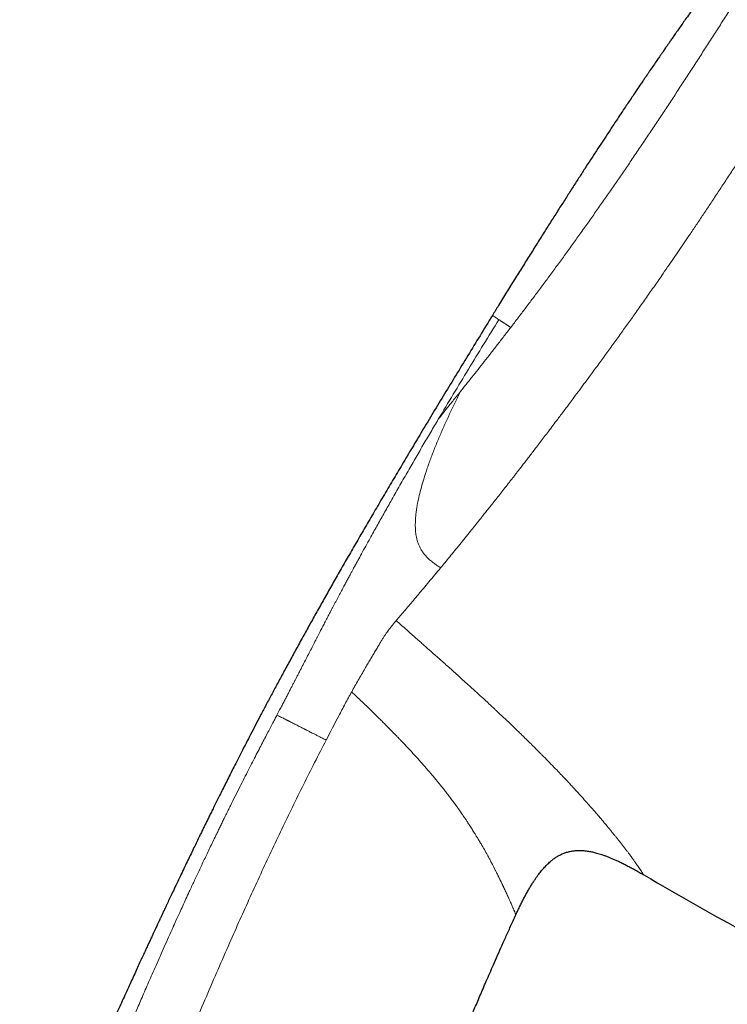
# Model space of a CAD drawing. Header units: millimetres. Extents: x 8 to 1352, y 12 to 1248.
# Tile 122 of 126: x 972 to 1011, y 1079 to 1134. Entities that reach past the tile are written whole.
import ezdxf

# ---------------------------------------------------------------- set-up
doc = ezdxf.new("R2010")
doc.units = ezdxf.units.MM

msp = doc.modelspace()

# ---------------------------------------------------------------- linework, layer by layer
at = {"color": 7, "linetype": 'Continuous', "lineweight": 30}
msp.add_line((999.6, 1084.372), (999.6, 1084.372), dxfattribs=at)
msp.add_arc((1092.628, 1231.972), 168.883, 239.41151, 241.84836, dxfattribs=at)
for points, knots in [([(1021.148, 1150.483), (1020.985, 1150.278), (1020.618, 1149.814), (1020.053, 1149.095), (1019.457, 1148.33), (1018.876, 1147.577), (1018.307, 1146.836), (1017.719, 1146.063), (1017.113, 1145.26), (1016.492, 1144.431), (1015.888, 1143.619), (1015.341, 1142.878), (1014.847, 1142.206), (1014.405, 1141.602), (1013.976, 1141.013), (1013.56, 1140.44), (1013.159, 1139.887), (1012.774, 1139.355), (1012.406, 1138.843), (1012.05, 1138.348), (1011.692, 1137.849), (1011.332, 1137.346), (1010.973, 1136.842), (1010.632, 1136.364), (1010.311, 1135.91), (1010.009, 1135.485), (1009.729, 1135.087), (1009.468, 1134.717), (1009.226, 1134.372), (1009.007, 1134.06), (1008.812, 1133.781), (1008.638, 1133.532), (1008.479, 1133.304), (1008.335, 1133.096), (1008.205, 1132.91), (1008.09, 1132.744), (1007.99, 1132.598), (1007.903, 1132.474), (1007.831, 1132.369), (1007.771, 1132.281), (1007.716, 1132.202), (1007.663, 1132.126), (1007.61, 1132.048), (1007.554, 1131.967), (1007.492, 1131.876), (1007.385, 1131.721), (1007.232, 1131.497), (1007.074, 1131.267), (1006.949, 1131.083), (1006.853, 1130.943), (1006.748, 1130.787), (1006.628, 1130.611), (1006.495, 1130.415), (1006.351, 1130.202), (1006.197, 1129.974), (1006.034, 1129.732), (1005.859, 1129.471), (1005.673, 1129.193), (1005.461, 1128.875), (1005.222, 1128.517), (1004.956, 1128.114), (1004.674, 1127.687), (1004.376, 1127.234), (1004.064, 1126.756), (1003.743, 1126.262), (1003.414, 1125.756), (1003.078, 1125.236), (1002.73, 1124.695), (1002.37, 1124.132), (1001.997, 1123.548), (1001.613, 1122.943), (1001.217, 1122.316), (1000.809, 1121.669), (1000.391, 1121.002), (999.964, 1120.318), (999.529, 1119.62), (999.088, 1118.907), (998.677, 1118.24), (998.414, 1117.811), (998.3, 1117.626)], [0, 0, 0, 0, 0.019629, 0.044315, 0.068515, 0.092271, 0.115606, 0.138533, 0.165021, 0.190917, 0.216186, 0.240789, 0.259963, 0.278662, 0.296864, 0.314549, 0.3317, 0.348009, 0.363774, 0.378982, 0.393624, 0.409851, 0.425302, 0.439969, 0.453848, 0.466933, 0.47901, 0.490318, 0.500855, 0.510621, 0.518832, 0.526407, 0.533349, 0.539657, 0.545334, 0.550379, 0.554793, 0.558578, 0.561734, 0.564302, 0.566595, 0.568914, 0.571261, 0.573634, 0.576276, 0.57952, 0.587785, 0.596555, 0.600428, 0.60452, 0.60921, 0.614524, 0.620459, 0.627014, 0.633759, 0.641051, 0.648888, 0.657267, 0.666187, 0.67748, 0.689527, 0.702322, 0.715859, 0.730132, 0.745135, 0.759942, 0.775385, 0.791456, 0.808149, 0.825455, 0.843368, 0.861879, 0.880979, 0.900657, 0.920904, 0.941331, 0.962282, 0.983743, 1, 1, 1, 1]), ([(998.3, 1117.626), (998.072, 1117.253), (997.619, 1116.513), (996.947, 1115.413), (996.291, 1114.334), (995.65, 1113.278), (995.024, 1112.243), (994.426, 1111.248), (993.853, 1110.292), (993.306, 1109.374), (992.773, 1108.476), (992.254, 1107.597), (991.749, 1106.736), (991.258, 1105.895), (990.781, 1105.072), (990.317, 1104.269), (989.868, 1103.484), (989.435, 1102.723), (989.018, 1101.985), (988.616, 1101.271), (988.228, 1100.575), (987.843, 1099.881), (987.462, 1099.189), (987.086, 1098.5), (986.725, 1097.834), (986.378, 1097.189), (986.046, 1096.567), (985.733, 1095.978), (985.44, 1095.421), (985.165, 1094.896), (984.903, 1094.391), (984.652, 1093.906), (984.414, 1093.441), (984.187, 1092.997), (983.971, 1092.573), (983.767, 1092.169), (983.574, 1091.786), (983.393, 1091.426), (983.224, 1091.088), (983.067, 1090.772), (982.92, 1090.476), (982.787, 1090.207), (982.666, 1089.963), (982.558, 1089.743), (982.458, 1089.539), (982.362, 1089.343), (982.267, 1089.148), (982.167, 1088.945), (982.05, 1088.704), (981.913, 1088.422), (981.756, 1088.098), (981.591, 1087.756), (981.418, 1087.397), (981.237, 1087.021), (981.049, 1086.627), (980.853, 1086.216), (980.669, 1085.827), (980.501, 1085.473), (980.357, 1085.168), (980.224, 1084.885), (980.125, 1084.673), (980.056, 1084.527), (980.015, 1084.439), (979.975, 1084.354), (979.937, 1084.273), (979.902, 1084.198), (979.872, 1084.135), (979.85, 1084.087), (979.836, 1084.057), (979.827, 1084.037), (979.818, 1084.019), (979.802, 1083.984), (979.775, 1083.927), (979.737, 1083.845), (979.69, 1083.743), (979.634, 1083.624), (979.569, 1083.484), (979.494, 1083.324), (979.411, 1083.143), (979.318, 1082.942), (979.215, 1082.721), (979.104, 1082.48), (978.983, 1082.218), (978.851, 1081.931), (978.707, 1081.618), (978.551, 1081.278), (978.386, 1080.917), (978.21, 1080.532), (978.025, 1080.126), (977.835, 1079.706), (977.638, 1079.273), (977.437, 1078.828), (977.228, 1078.363), (977.01, 1077.878), (976.774, 1077.352), (976.519, 1076.784), (976.246, 1076.171), (975.962, 1075.534), (975.668, 1074.872), (975.364, 1074.184), (975.049, 1073.472), (974.765, 1072.828), (974.586, 1072.422), (974.516, 1072.262)], [0, 0, 0, 0, 0.025642, 0.050771, 0.075386, 0.099487, 0.123075, 0.146148, 0.167433, 0.188261, 0.208632, 0.228547, 0.248005, 0.267007, 0.285552, 0.303641, 0.321272, 0.338447, 0.35487, 0.370853, 0.386394, 0.401495, 0.417307, 0.432605, 0.447389, 0.461659, 0.475415, 0.488658, 0.500673, 0.512232, 0.523334, 0.533979, 0.544168, 0.5539, 0.563175, 0.571994, 0.580357, 0.588262, 0.595582, 0.602462, 0.608901, 0.6149, 0.62006, 0.624842, 0.629248, 0.633345, 0.637565, 0.64198, 0.646591, 0.653251, 0.660281, 0.667682, 0.675452, 0.683592, 0.692103, 0.700984, 0.710226, 0.717294, 0.72388, 0.729984, 0.735606, 0.737559, 0.739447, 0.741268, 0.743024, 0.744706, 0.746102, 0.747123, 0.74776, 0.748055, 0.748404, 0.748966, 0.750282, 0.752126, 0.754261, 0.756832, 0.759839, 0.763283, 0.767163, 0.77148, 0.776233, 0.781423, 0.787048, 0.793111, 0.799914, 0.807195, 0.814952, 0.823186, 0.831898, 0.841086, 0.850185, 0.859709, 0.869657, 0.880028, 0.890824, 0.903373, 0.91645, 0.930056, 0.944189, 0.95885, 0.97404, 0.989757, 1, 1, 1, 1]), ([(999.601, 1084.372), (999.629, 1084.433), (999.696, 1084.58), (999.803, 1084.802), (999.917, 1085.034), (1000.024, 1085.244), (1000.134, 1085.452), (1000.247, 1085.657), (1000.362, 1085.858), (1000.473, 1086.042), (1000.581, 1086.212), (1000.685, 1086.368), (1000.78, 1086.504), (1000.867, 1086.623), (1000.948, 1086.728), (1001.054, 1086.859), (1001.192, 1087.019), (1001.373, 1087.205), (1001.556, 1087.368), (1001.734, 1087.505), (1001.904, 1087.616), (1002.082, 1087.713), (1002.269, 1087.795), (1002.461, 1087.859), (1002.658, 1087.906), (1002.859, 1087.935), (1003.045, 1087.946), (1003.212, 1087.945), (1003.358, 1087.936), (1003.494, 1087.922), (1003.623, 1087.904), (1003.738, 1087.884), (1003.847, 1087.861), (1003.958, 1087.835), (1004.08, 1087.803), (1004.217, 1087.764), (1004.369, 1087.716), (1004.537, 1087.658), (1004.708, 1087.593), (1004.88, 1087.524), (1005.054, 1087.449), (1005.243, 1087.364), (1005.449, 1087.266), (1005.655, 1087.163), (1005.861, 1087.055), (1006.067, 1086.945), (1006.288, 1086.822), (1006.497, 1086.703), (1006.632, 1086.623), (1006.688, 1086.59)], [0, 0, 0, 0, 0.0220922, 0.0528028, 0.0808507, 0.1065235, 0.1300681, 0.1580339, 0.1831205, 0.2056681, 0.2285689, 0.248909, 0.2669784, 0.2830178, 0.2972277, 0.3104671, 0.3378959, 0.3663743, 0.3956571, 0.4178248, 0.4398664, 0.4619419, 0.4842482, 0.5064055, 0.5283741, 0.5504414, 0.5725519, 0.5893871, 0.6053254, 0.620304, 0.634234, 0.6476774, 0.6586009, 0.6709005, 0.6847012, 0.7001533, 0.7174367, 0.7367675, 0.7584045, 0.777181, 0.7977424, 0.8202943, 0.845077, 0.8723716, 0.8957936, 0.9211564, 0.9486743, 0.9785942, 1, 1, 1, 1]), ([(972.098, 971.079), (972.108, 971.633), (972.131, 972.818), (972.184, 974.623), (972.253, 976.489), (972.335, 978.332), (972.429, 980.152), (972.537, 981.948), (972.656, 983.722), (972.786, 985.473), (972.926, 987.19), (973.075, 988.875), (973.233, 990.527), (973.399, 992.157), (973.575, 993.774), (973.76, 995.378), (973.953, 996.969), (974.154, 998.536), (974.362, 1000.081), (974.575, 1001.594), (974.792, 1003.075), (975.013, 1004.526), (975.239, 1005.954), (975.483, 1007.447), (975.748, 1009.002), (976.033, 1010.616), (976.322, 1012.199), (976.615, 1013.75), (976.912, 1015.271), (977.202, 1016.716), (977.486, 1018.088), (977.761, 1019.387), (978.037, 1020.662), (978.314, 1021.911), (978.592, 1023.135), (978.864, 1024.312), (979.131, 1025.442), (979.392, 1026.528), (979.652, 1027.591), (979.911, 1028.632), (980.178, 1029.69), (980.454, 1030.762), (980.737, 1031.847), (981.018, 1032.904), (981.296, 1033.935), (981.57, 1034.938), (981.841, 1035.915), (982.108, 1036.865), (982.371, 1037.788), (982.63, 1038.684), (982.884, 1039.554), (983.133, 1040.398), (983.377, 1041.215), (983.615, 1042.005), (983.848, 1042.769), (984.075, 1043.507), (984.3, 1044.23), (984.521, 1044.936), (984.739, 1045.625), (984.95, 1046.286), (985.153, 1046.918), (985.348, 1047.522), (985.534, 1048.093), (985.711, 1048.63), (985.878, 1049.136), (986.037, 1049.616), (986.19, 1050.074), (986.352, 1050.558), (986.525, 1051.069), (986.707, 1051.604), (986.886, 1052.129), (987.063, 1052.643), (987.237, 1053.144), (987.402, 1053.621), (987.56, 1054.073), (987.713, 1054.507), (987.86, 1054.925), (988.006, 1055.335), (988.121, 1055.658), (988.208, 1055.902), (988.266, 1056.065), (988.325, 1056.229), (988.386, 1056.397), (988.451, 1056.579), (988.527, 1056.789), (988.614, 1057.032), (988.715, 1057.308), (988.825, 1057.613), (988.947, 1057.946), (989.079, 1058.307), (989.222, 1058.696), (989.371, 1059.1), (989.526, 1059.519), (989.687, 1059.949), (989.857, 1060.403), (990.036, 1060.88), (990.226, 1061.381), (990.432, 1061.922), (990.655, 1062.504), (990.896, 1063.129), (991.15, 1063.782), (991.417, 1064.462), (991.696, 1065.169), (991.987, 1065.904), (992.265, 1066.606), (992.528, 1067.268), (992.769, 1067.877), (993.005, 1068.475), (993.237, 1069.062), (993.462, 1069.633), (993.681, 1070.189), (993.888, 1070.715), (994.083, 1071.21), (994.268, 1071.677), (994.443, 1072.12), (994.609, 1072.539), (994.766, 1072.934), (994.914, 1073.306), (995.052, 1073.655), (995.182, 1073.98), (995.303, 1074.281), (995.414, 1074.559), (995.516, 1074.813), (995.609, 1075.044), (995.693, 1075.251), (995.767, 1075.435), (995.832, 1075.595), (995.887, 1075.732), (995.933, 1075.845), (995.97, 1075.934), (995.996, 1075.999), (996.012, 1076.038), (996.021, 1076.059), (996.027, 1076.075), (996.038, 1076.102), (996.074, 1076.19), (996.135, 1076.34), (996.207, 1076.515), (996.269, 1076.668), (996.324, 1076.801), (996.385, 1076.95), (996.455, 1077.121), (996.536, 1077.316), (996.625, 1077.531), (996.721, 1077.764), (996.825, 1078.013), (996.938, 1078.285), (997.061, 1078.577), (997.194, 1078.892), (997.337, 1079.232), (997.491, 1079.594), (997.655, 1079.979), (997.829, 1080.385), (998.014, 1080.812), (998.209, 1081.262), (998.422, 1081.749), (998.655, 1082.276), (998.908, 1082.844), (999.174, 1083.438), (999.407, 1083.95), (999.551, 1084.264), (999.601, 1084.372)], [0, 0, 0, 0, 0.014174, 0.030266, 0.046168, 0.061881, 0.077403, 0.092736, 0.107879, 0.122833, 0.137598, 0.151916, 0.166052, 0.180007, 0.19378, 0.207619, 0.22127, 0.234734, 0.248011, 0.261101, 0.273777, 0.286272, 0.298588, 0.310724, 0.324938, 0.338898, 0.352604, 0.366057, 0.379255, 0.392201, 0.403725, 0.41504, 0.426148, 0.437047, 0.447738, 0.458222, 0.467916, 0.477425, 0.48675, 0.495891, 0.504848, 0.514627, 0.524176, 0.533497, 0.542588, 0.551451, 0.560085, 0.56849, 0.576666, 0.584614, 0.592333, 0.599824, 0.607086, 0.614121, 0.620927, 0.627504, 0.633854, 0.640261, 0.646418, 0.652325, 0.657982, 0.663389, 0.668545, 0.673317, 0.677853, 0.682153, 0.686234, 0.690189, 0.695199, 0.700016, 0.70464, 0.709381, 0.7139, 0.718198, 0.722275, 0.72613, 0.729978, 0.733591, 0.737254, 0.73873, 0.740208, 0.741687, 0.74317, 0.744791, 0.746627, 0.748875, 0.751381, 0.754143, 0.757161, 0.760436, 0.763967, 0.767755, 0.771452, 0.775365, 0.779494, 0.783837, 0.788396, 0.79317, 0.798624, 0.804334, 0.810299, 0.816521, 0.823, 0.829734, 0.836725, 0.842283, 0.847946, 0.853446, 0.858736, 0.864054, 0.869143, 0.874002, 0.878489, 0.88276, 0.886817, 0.890658, 0.894284, 0.897694, 0.900889, 0.903869, 0.906633, 0.909182, 0.911516, 0.913635, 0.915538, 0.917226, 0.918699, 0.919957, 0.920999, 0.921826, 0.922408, 0.922799, 0.922901, 0.922996, 0.923231, 0.923632, 0.925439, 0.927355, 0.928487, 0.929664, 0.93102, 0.932598, 0.934398, 0.936419, 0.938528, 0.940833, 0.943336, 0.946036, 0.948933, 0.952085, 0.955441, 0.959001, 0.962766, 0.966734, 0.970906, 0.975283, 0.980332, 0.985629, 0.991171, 0.996961, 1, 1, 1, 1])]:
    msp.add_open_spline(points, degree=3, knots=knots, dxfattribs=at)
at = {"color": 252, "linetype": 'Continuous', "lineweight": 0}
for points, knots in [([(1021.535, 1150.233), (1021.455, 1150.107), (1021.295, 1149.856), (1021.039, 1149.456), (1020.774, 1149.041), (1020.496, 1148.608), (1020.208, 1148.159), (1019.909, 1147.694), (1019.599, 1147.214), (1019.279, 1146.718), (1018.95, 1146.208), (1018.611, 1145.685), (1018.263, 1145.147), (1017.907, 1144.597), (1017.542, 1144.035), (1017.17, 1143.46), (1016.791, 1142.875), (1016.405, 1142.278), (1016.014, 1141.672), (1015.616, 1141.056), (1015.214, 1140.431), (1014.807, 1139.798), (1014.395, 1139.157), (1013.98, 1138.509), (1013.561, 1137.855), (1013.139, 1137.194), (1012.715, 1136.53), (1012.287, 1135.861), (1011.858, 1135.188), (1011.426, 1134.513), (1010.992, 1133.836), (1010.557, 1133.159), (1010.121, 1132.48), (1009.684, 1131.803), (1009.246, 1131.126), (1008.808, 1130.452), (1008.369, 1129.78), (1007.929, 1129.111), (1007.489, 1128.446), (1007.049, 1127.784), (1006.608, 1127.127), (1006.167, 1126.475), (1005.727, 1125.827), (1005.286, 1125.185), (1004.846, 1124.548), (1004.407, 1123.917), (1003.969, 1123.292), (1003.532, 1122.674), (1003.097, 1122.063), (1002.664, 1121.46), (1002.233, 1120.864), (1001.805, 1120.277), (1001.379, 1119.699), (1000.957, 1119.131), (1000.54, 1118.572), (1000.127, 1118.024), (999.718, 1117.485), (999.453, 1117.138), (999.32, 1116.964)], [0, 0, 0, 0, 0.017889, 0.03578, 0.053673, 0.071567, 0.08946, 0.107353, 0.125244, 0.143132, 0.161016, 0.178895, 0.196768, 0.214634, 0.232494, 0.250345, 0.268189, 0.286022, 0.303846, 0.321657, 0.339456, 0.357241, 0.375012, 0.392768, 0.410508, 0.428231, 0.445937, 0.463624, 0.481292, 0.49894, 0.516565, 0.534168, 0.551747, 0.569302, 0.586835, 0.604347, 0.621842, 0.639323, 0.656801, 0.674285, 0.691784, 0.709307, 0.726864, 0.744462, 0.76211, 0.779817, 0.797592, 0.815442, 0.833376, 0.851403, 0.869531, 0.887768, 0.906125, 0.924611, 0.943232, 0.961998, 0.980918, 1, 1, 1, 1]), ([(1025.574, 1147.298), (1025.489, 1147.165), (1025.315, 1146.894), (1025.043, 1146.473), (1024.756, 1146.03), (1024.454, 1145.564), (1024.173, 1145.134), (1023.919, 1144.745), (1023.694, 1144.401), (1023.463, 1144.047), (1023.229, 1143.69), (1023.002, 1143.344), (1022.713, 1142.903), (1022.357, 1142.359), (1021.926, 1141.701), (1021.446, 1140.966), (1021.022, 1140.318), (1020.706, 1139.832), (1020.578, 1139.637), (1020.532, 1139.566), (1020.519, 1139.547), (1020.507, 1139.527), (1020.494, 1139.508), (1020.481, 1139.488), (1020.468, 1139.469), (1020.444, 1139.431), (1020.402, 1139.366), (1020.337, 1139.267), (1020.257, 1139.143), (1020.161, 1138.995), (1020.05, 1138.823), (1019.923, 1138.626), (1019.779, 1138.404), (1019.622, 1138.159), (1019.449, 1137.891), (1019.262, 1137.6), (1019.059, 1137.285), (1018.844, 1136.949), (1018.615, 1136.592), (1018.374, 1136.216), (1018.117, 1135.817), (1017.846, 1135.393), (1017.56, 1134.947), (1017.259, 1134.476), (1016.94, 1133.977), (1016.603, 1133.449), (1016.247, 1132.892), (1015.919, 1132.379), (1015.624, 1131.916), (1015.374, 1131.524), (1015.199, 1131.251), (1015.103, 1131.1), (1015.076, 1131.058), (1015.049, 1131.016), (1015.022, 1130.974), (1014.995, 1130.931), (1014.968, 1130.889), (1014.853, 1130.708), (1014.649, 1130.389), (1014.357, 1129.932), (1014.063, 1129.474), (1013.765, 1129.01), (1013.456, 1128.528), (1013.076, 1127.939), (1012.634, 1127.255), (1012.14, 1126.495), (1011.675, 1125.781), (1011.237, 1125.113), (1010.826, 1124.488), (1010.425, 1123.882), (1010.034, 1123.293), (1009.652, 1122.722), (1009.297, 1122.194), (1008.967, 1121.707), (1008.656, 1121.25), (1008.34, 1120.787), (1008.014, 1120.314), (1007.647, 1119.783), (1007.237, 1119.194), (1006.783, 1118.545), (1006.336, 1117.911), (1005.897, 1117.293), (1005.466, 1116.691), (1005.029, 1116.083), (1004.586, 1115.471), (1004.135, 1114.853), (1003.835, 1114.444), (1003.683, 1114.237)], [0, 0, 0, 0, 0.013493, 0.027625, 0.042395, 0.057802, 0.073846, 0.084696, 0.09582, 0.107216, 0.118884, 0.13001, 0.140256, 0.160743, 0.181226, 0.201704, 0.228727, 0.240615, 0.245845, 0.246432, 0.247019, 0.247606, 0.248193, 0.24878, 0.249367, 0.249954, 0.252226, 0.255209, 0.258903, 0.263347, 0.268512, 0.2744, 0.281011, 0.288343, 0.296246, 0.304845, 0.31414, 0.324131, 0.334482, 0.345487, 0.357144, 0.369455, 0.382417, 0.396032, 0.410298, 0.425623, 0.441633, 0.458329, 0.469723, 0.481416, 0.491952, 0.493149, 0.494349, 0.495552, 0.496758, 0.497967, 0.499178, 0.500393, 0.513446, 0.526504, 0.539567, 0.552634, 0.566287, 0.580825, 0.603221, 0.62507, 0.646372, 0.664929, 0.683052, 0.700739, 0.717991, 0.73481, 0.751194, 0.764863, 0.778259, 0.792276, 0.806586, 0.821187, 0.84075, 0.860813, 0.881375, 0.900155, 0.919333, 0.938907, 0.958876, 0.979241, 1, 1, 1, 1]), ([(995.304, 1111.867), (995.579, 1112.33), (996.131, 1113.256), (996.967, 1114.639), (997.81, 1116.018), (998.378, 1116.934), (998.662, 1117.392)], [0, 0, 0, 0, 0.249997, 0.499998, 0.750001, 1, 1, 1, 1]), ([(998.662, 1117.392), (998.626, 1117.416), (998.554, 1117.462), (998.466, 1117.519), (998.395, 1117.565), (998.341, 1117.6), (998.31, 1117.62), (998.297, 1117.628), (998.3, 1117.626), (998.3, 1117.626)], [0, 0, 0, 0, 0.166173, 0.332344, 0.498516, 0.66469, 0.830861, 0.997028, 1, 1, 1, 1]), ([(998.661, 1117.393), (998.667, 1117.389), (998.678, 1117.382), (998.696, 1117.371), (998.716, 1117.358), (998.738, 1117.343), (998.763, 1117.327), (998.79, 1117.31), (998.819, 1117.291), (998.85, 1117.27), (998.884, 1117.248), (998.921, 1117.224), (998.952, 1117.204), (998.976, 1117.188), (998.992, 1117.178), (999.008, 1117.167), (999.023, 1117.157), (999.039, 1117.147), (999.055, 1117.137), (999.07, 1117.127), (999.091, 1117.113), (999.116, 1117.096), (999.147, 1117.077), (999.179, 1117.055), (999.214, 1117.033), (999.251, 1117.009), (999.285, 1116.986), (999.308, 1116.971), (999.319, 1116.964)], [0, 0, 0, 0, 0.029919, 0.063337, 0.100252, 0.140665, 0.184577, 0.231986, 0.27989, 0.330904, 0.385027, 0.44226, 0.502603, 0.526919, 0.550841, 0.574371, 0.597507, 0.620251, 0.642601, 0.664558, 0.686122, 0.730028, 0.772209, 0.812664, 0.864142, 0.912523, 0.95781, 1, 1, 1, 1]), ([(999.32, 1116.964), (999.193, 1116.799), (998.939, 1116.469), (998.569, 1115.99), (998.205, 1115.523), (997.85, 1115.069), (997.503, 1114.629), (997.167, 1114.204), (996.839, 1113.792), (996.632, 1113.534), (996.527, 1113.404)], [0, 0, 0, 0, 0.120911, 0.242892, 0.365998, 0.490282, 0.615778, 0.742528, 0.870582, 1, 1, 1, 1]), ([(1003.683, 1114.237), (1003.581, 1114.1), (1003.373, 1113.818), (1003.057, 1113.392), (1002.769, 1113.005), (1002.51, 1112.658), (1002.293, 1112.368), (1002.119, 1112.137), (1002.008, 1111.989), (1001.963, 1111.929), (1001.946, 1111.907), (1001.941, 1111.9), (1001.936, 1111.893), (1001.93, 1111.886), (1001.925, 1111.879), (1001.834, 1111.758), (1001.662, 1111.529), (1001.414, 1111.201), (1001.179, 1110.892), (1000.958, 1110.602), (1000.751, 1110.331), (1000.559, 1110.08), (1000.38, 1109.847), (1000.213, 1109.63), (1000.052, 1109.421), (999.898, 1109.222), (999.752, 1109.034), (999.621, 1108.865), (999.513, 1108.726), (999.426, 1108.613), (999.356, 1108.525), (999.29, 1108.44), (999.245, 1108.382), (999.217, 1108.347), (999.211, 1108.338), (999.204, 1108.33), (999.198, 1108.322), (999.192, 1108.314), (999.186, 1108.306), (999.101, 1108.197), (998.94, 1107.993), (998.71, 1107.7), (998.493, 1107.424), (998.287, 1107.164), (998.094, 1106.921), (997.92, 1106.701), (997.762, 1106.504), (997.621, 1106.327), (997.519, 1106.199), (997.453, 1106.117), (997.42, 1106.076), (997.388, 1106.035), (997.349, 1105.986), (997.25, 1105.863), (997.058, 1105.624), (996.786, 1105.286), (996.49, 1104.92), (996.207, 1104.572), (995.936, 1104.24), (995.677, 1103.925), (995.51, 1103.723), (995.429, 1103.624)], [0, 0, 0, 0, 0.032634, 0.0667083, 0.1022214, 0.1264475, 0.1512992, 0.1736858, 0.1836891, 0.1881203, 0.1887019, 0.1892838, 0.1898661, 0.1904486, 0.1910315, 0.1916146, 0.2207225, 0.2484654, 0.2748444, 0.2998606, 0.323515, 0.3454225, 0.3660183, 0.3853032, 0.4032781, 0.4221147, 0.4392615, 0.4547194, 0.4684892, 0.4776703, 0.4859111, 0.4932116, 0.501409, 0.5022269, 0.5030242, 0.5038009, 0.5045569, 0.5052923, 0.5060071, 0.5067012, 0.5360032, 0.5640111, 0.5907263, 0.6161497, 0.6402825, 0.6631256, 0.6821614, 0.7001999, 0.7172416, 0.7215743, 0.7258377, 0.7300316, 0.7341938, 0.7412301, 0.7685929, 0.8097873, 0.8499291, 0.88902, 0.9270611, 0.964054, 1, 1, 1, 1]), ([(995.429, 1103.625), (995.371, 1103.664), (995.254, 1103.742), (995.083, 1103.863), (994.917, 1103.989), (994.76, 1104.124), (994.618, 1104.269), (994.491, 1104.421), (994.382, 1104.579), (994.29, 1104.741), (994.215, 1104.906), (994.155, 1105.071), (994.108, 1105.237), (994.066, 1105.435), (994.037, 1105.664), (994.026, 1105.923), (994.029, 1106.18), (994.044, 1106.434), (994.07, 1106.687), (994.106, 1106.937), (994.162, 1107.256), (994.244, 1107.642), (994.36, 1108.094), (994.507, 1108.6), (994.689, 1109.159), (994.909, 1109.771), (995.147, 1110.381), (995.401, 1110.99), (995.668, 1111.597), (995.947, 1112.201), (996.233, 1112.804), (996.429, 1113.204), (996.527, 1113.404)], [0, 0, 0, 0, 0.014746, 0.029497, 0.044258, 0.059002, 0.073752, 0.088517, 0.103294, 0.118088, 0.132893, 0.147724, 0.162572, 0.177436, 0.201247, 0.22515, 0.249135, 0.273186, 0.29732, 0.321548, 0.345882, 0.390789, 0.436111, 0.481866, 0.544926, 0.608673, 0.673006, 0.737824, 0.803025, 0.868519, 0.93421, 1, 1, 1, 1]), ([(996.527, 1113.404), (996.455, 1113.314), (996.309, 1113.133), (996.1, 1112.875), (995.897, 1112.624), (995.769, 1112.466), (995.705, 1112.387)], [0, 0, 0, 0, 0.249963, 0.499952, 0.749965, 1, 1, 1, 1]), ([(995.705, 1112.387), (995.705, 1112.387), (995.704, 1112.387), (995.703, 1112.385), (995.699, 1112.38), (995.683, 1112.361), (995.621, 1112.283), (995.515, 1112.148), (995.401, 1111.997), (995.332, 1111.906), (995.312, 1111.878), (995.306, 1111.87), (995.304, 1111.867)], [0, 0, 0, 0, 0.000287, 0.002578, 0.008978, 0.033245, 0.127649, 0.499917, 0.8583, 0.95624, 0.984892, 1, 1, 1, 1]), ([(995.304, 1111.867), (995.164, 1111.631), (994.879, 1111.151), (994.449, 1110.418), (994.01, 1109.664), (993.566, 1108.893), (993.117, 1108.107), (992.687, 1107.348), (992.279, 1106.624), (991.898, 1105.943), (991.486, 1105.204), (991.136, 1104.567), (990.881, 1104.1), (990.78, 1103.915), (990.743, 1103.847), (990.731, 1103.826), (990.72, 1103.804), (990.708, 1103.783), (990.697, 1103.762), (990.674, 1103.72), (990.634, 1103.647), (990.572, 1103.533), (990.496, 1103.392), (990.405, 1103.224), (990.302, 1103.033), (990.189, 1102.822), (990.065, 1102.592), (989.931, 1102.339), (989.786, 1102.066), (989.658, 1101.824), (989.554, 1101.626), (989.478, 1101.482), (989.407, 1101.347), (989.338, 1101.215), (989.271, 1101.087), (989.205, 1100.963), (989.116, 1100.791), (989.004, 1100.576), (988.874, 1100.325), (988.777, 1100.138), (988.712, 1100.011), (988.675, 1099.939), (988.639, 1099.869), (988.604, 1099.801), (988.57, 1099.735), (988.537, 1099.671), (988.409, 1099.421), (988.18, 1098.975), (987.932, 1098.493), (987.76, 1098.16), (987.67, 1097.984), (987.578, 1097.807), (987.489, 1097.635), (987.408, 1097.476), (987.327, 1097.321), (987.244, 1097.16), (987.154, 1096.984), (987.06, 1096.804), (986.965, 1096.621), (986.865, 1096.428), (986.757, 1096.219), (986.636, 1095.987), (986.502, 1095.73), (986.408, 1095.551), (986.359, 1095.457)], [0, 0, 0, 0, 0.044118, 0.089641, 0.136336, 0.184027, 0.232549, 0.281582, 0.32403, 0.365807, 0.40692, 0.459733, 0.482449, 0.492332, 0.493621, 0.494909, 0.496195, 0.49748, 0.498763, 0.500046, 0.505229, 0.512126, 0.520717, 0.530976, 0.542864, 0.555492, 0.569475, 0.584768, 0.601333, 0.619159, 0.628783, 0.637158, 0.645314, 0.653257, 0.660991, 0.668517, 0.675838, 0.692124, 0.707293, 0.72134, 0.725818, 0.730169, 0.734393, 0.738491, 0.742461, 0.746305, 0.750023, 0.787594, 0.826639, 0.837112, 0.847688, 0.858369, 0.869155, 0.878744, 0.887006, 0.897229, 0.907789, 0.918685, 0.929769, 0.940992, 0.953516, 0.967526, 0.983021, 1, 1, 1, 1]), ([(992.969, 1100.699), (993.041, 1100.783), (993.187, 1100.954), (993.419, 1101.225), (993.664, 1101.514), (993.924, 1101.82), (994.197, 1102.144), (994.483, 1102.485), (994.783, 1102.844), (995.098, 1103.223), (995.318, 1103.489), (995.429, 1103.624)], [0, 0, 0, 0, 0.1014448, 0.2055402, 0.3122915, 0.4217036, 0.5337818, 0.6464587, 0.7617174, 0.8795628, 1, 1, 1, 1]), ([(992.969, 1100.7), (992.933, 1100.658), (992.86, 1100.572), (992.746, 1100.435), (992.628, 1100.287), (992.519, 1100.141), (992.42, 1100), (992.332, 1099.868), (992.239, 1099.726), (992.143, 1099.572), (992.043, 1099.407), (991.932, 1099.219), (991.808, 1099.007), (991.672, 1098.772), (991.531, 1098.529), (991.386, 1098.28), (991.226, 1098.008), (991.052, 1097.711), (990.866, 1097.392), (990.681, 1097.071), (990.56, 1096.855), (990.5, 1096.747)], [0, 0, 0, 0, 0.062506, 0.125011, 0.187529, 0.25006, 0.291751, 0.333442, 0.375132, 0.416802, 0.458433, 0.500017, 0.54992, 0.599885, 0.64989, 0.69987, 0.74988, 0.812455, 0.874995, 0.937497, 1, 1, 1, 1]), ([(1006.689, 1086.59), (1006.688, 1086.59), (1006.688, 1086.591), (1006.686, 1086.595), (1006.681, 1086.603), (1006.674, 1086.614), (1006.665, 1086.628), (1006.654, 1086.646), (1006.633, 1086.679), (1006.596, 1086.737), (1006.548, 1086.81), (1006.512, 1086.865), (1006.493, 1086.893), (1006.473, 1086.923), (1006.453, 1086.953), (1006.431, 1086.985), (1006.409, 1087.018), (1006.371, 1087.072), (1006.316, 1087.151), (1006.234, 1087.269), (1006.137, 1087.404), (1006.024, 1087.56), (1005.911, 1087.713), (1005.801, 1087.86), (1005.697, 1087.996), (1005.587, 1088.139), (1005.473, 1088.287), (1005.361, 1088.431), (1005.25, 1088.572), (1005.139, 1088.71), (1005.023, 1088.855), (1004.9, 1089.006), (1004.774, 1089.16), (1004.642, 1089.319), (1004.506, 1089.482), (1004.365, 1089.649), (1004.219, 1089.82), (1004.069, 1089.995), (1003.884, 1090.209), (1003.661, 1090.463), (1003.395, 1090.762), (1003.184, 1090.997), (1003.035, 1091.161), (1002.952, 1091.252), (1002.868, 1091.344), (1002.783, 1091.436), (1002.697, 1091.529), (1002.61, 1091.623), (1002.471, 1091.773), (1002.276, 1091.981), (1002.005, 1092.266), (1001.708, 1092.575), (1001.384, 1092.909), (1001.12, 1093.177), (1000.914, 1093.384), (1000.767, 1093.531), (1000.608, 1093.69), (1000.444, 1093.853), (1000.277, 1094.017), (1000.108, 1094.183), (999.937, 1094.35), (999.699, 1094.581), (999.392, 1094.877), (999.011, 1095.24), (998.729, 1095.506), (998.551, 1095.672), (998.481, 1095.738), (998.411, 1095.803), (998.34, 1095.87), (998.269, 1095.936), (998.197, 1096.003), (998.014, 1096.172), (997.73, 1096.435), (997.339, 1096.793), (996.989, 1097.111), (996.668, 1097.402), (996.377, 1097.664), (996.084, 1097.928), (995.799, 1098.182), (995.553, 1098.403), (995.346, 1098.587), (995.179, 1098.735), (995.019, 1098.878), (994.856, 1099.022), (994.68, 1099.178), (994.491, 1099.345), (994.286, 1099.528), (994.059, 1099.728), (993.81, 1099.949), (993.544, 1100.186), (993.262, 1100.437), (993.068, 1100.61), (992.969, 1100.699)], [0, 0, 0, 0, 0.0080212, 0.0174224, 0.0267718, 0.0360708, 0.0453209, 0.0545235, 0.0636801, 0.0886346, 0.1132855, 0.1191069, 0.1249108, 0.1306976, 0.136468, 0.1422223, 0.1479611, 0.1536848, 0.1693513, 0.1849187, 0.2033369, 0.221649, 0.239874, 0.2530995, 0.2663113, 0.2795519, 0.2926599, 0.3056018, 0.3162402, 0.327392, 0.3386139, 0.3499108, 0.3612873, 0.3726409, 0.3840206, 0.3954313, 0.4068779, 0.4183653, 0.4298983, 0.4481245, 0.466493, 0.4850218, 0.4903785, 0.4957463, 0.5011258, 0.5065174, 0.5119216, 0.5173387, 0.5227691, 0.5377752, 0.5528948, 0.5710542, 0.5894011, 0.6079493, 0.6149597, 0.6231407, 0.6318509, 0.6406081, 0.6494137, 0.6582687, 0.6671746, 0.6761323, 0.6950737, 0.7142583, 0.7336959, 0.7371176, 0.7405567, 0.7440133, 0.7474876, 0.7509794, 0.754489, 0.7580162, 0.7777347, 0.7958007, 0.8143058, 0.8277952, 0.8415125, 0.8554592, 0.8692364, 0.8814742, 0.8900245, 0.8981026, 0.9048411, 0.9123719, 0.920695, 0.9294041, 0.938513, 0.9492687, 0.9607953, 0.9730928, 0.986161, 1, 1, 1, 1]), ([(989.085, 1094.068), (989.318, 1094.516), (989.669, 1095.187), (990.139, 1096.081), (990.38, 1096.525), (990.5, 1096.747)], [0, 0, 0, 0, 0.500015, 0.750022, 1, 1, 1, 1]), ([(990.5, 1096.747), (990.597, 1096.654), (990.786, 1096.474), (991.057, 1096.214), (991.31, 1095.97), (991.542, 1095.744), (991.757, 1095.534), (991.953, 1095.34), (992.137, 1095.158), (992.307, 1094.987), (992.464, 1094.829), (992.602, 1094.69), (992.72, 1094.569), (992.82, 1094.467), (992.889, 1094.396), (992.946, 1094.338), (992.996, 1094.287), (993.057, 1094.223), (993.118, 1094.16), (993.179, 1094.097), (993.24, 1094.033), (993.39, 1093.876), (993.641, 1093.611), (993.986, 1093.238), (994.321, 1092.868), (994.576, 1092.578), (994.734, 1092.395), (994.803, 1092.315), (994.833, 1092.28), (994.846, 1092.265), (994.852, 1092.258), (994.855, 1092.255), (994.856, 1092.253), (994.856, 1092.253), (994.857, 1092.252), (994.857, 1092.252), (994.86, 1092.249), (994.869, 1092.238), (994.89, 1092.213), (994.925, 1092.171), (994.974, 1092.113), (995.037, 1092.038), (995.113, 1091.947), (995.202, 1091.84), (995.308, 1091.711), (995.431, 1091.558), (995.572, 1091.382), (995.725, 1091.187), (995.882, 1090.983), (996.042, 1090.771), (996.196, 1090.564), (996.301, 1090.418), (996.359, 1090.338), (996.374, 1090.318), (996.388, 1090.297), (996.403, 1090.277), (996.418, 1090.256), (996.432, 1090.235), (996.447, 1090.214), (996.473, 1090.177), (996.515, 1090.117), (996.576, 1090.03), (996.647, 1089.926), (996.729, 1089.806), (996.82, 1089.67), (996.925, 1089.512), (997.044, 1089.329), (997.176, 1089.122), (997.299, 1088.925), (997.412, 1088.742), (997.486, 1088.62), (997.537, 1088.535), (997.564, 1088.49), (997.591, 1088.445), (997.618, 1088.399), (997.645, 1088.353), (997.726, 1088.215), (997.856, 1087.99), (997.988, 1087.754), (998.076, 1087.592), (998.126, 1087.499), (998.175, 1087.41), (998.218, 1087.329), (998.303, 1087.167), (998.395, 1086.988), (998.481, 1086.816), (998.515, 1086.747), (998.528, 1086.721), (998.533, 1086.711), (998.538, 1086.702), (998.543, 1086.692), (998.546, 1086.686), (998.548, 1086.682), (998.549, 1086.679), (998.553, 1086.671), (998.562, 1086.652), (998.578, 1086.622), (998.596, 1086.585), (998.616, 1086.545), (998.636, 1086.504), (998.659, 1086.457), (998.685, 1086.404), (998.712, 1086.35), (998.736, 1086.3), (998.767, 1086.236), (998.802, 1086.164), (998.839, 1086.088), (998.866, 1086.03), (998.889, 1085.983), (998.912, 1085.935), (998.935, 1085.884), (998.991, 1085.765), (999.053, 1085.633), (999.105, 1085.52), (999.123, 1085.479), (999.129, 1085.466), (999.135, 1085.453), (999.14, 1085.441), (999.146, 1085.428), (999.154, 1085.41), (999.166, 1085.383), (999.184, 1085.345), (999.206, 1085.296), (999.23, 1085.241), (999.258, 1085.181), (999.286, 1085.116), (999.313, 1085.055), (999.338, 1085), (999.353, 1084.964), (999.363, 1084.941), (999.368, 1084.931), (999.372, 1084.921), (999.377, 1084.911), (999.394, 1084.873), (999.421, 1084.81), (999.452, 1084.738), (999.476, 1084.681), (999.495, 1084.636), (999.512, 1084.594), (999.529, 1084.555), (999.551, 1084.501), (999.574, 1084.443), (999.592, 1084.398), (999.599, 1084.378), (999.6, 1084.374), (999.6, 1084.373), (999.6, 1084.372), (999.6, 1084.372), (999.6, 1084.372), (999.6, 1084.372), (999.6, 1084.372), (999.6, 1084.372)], [0, 0, 0, 0, 0.017462, 0.033766, 0.048949, 0.063043, 0.076077, 0.088081, 0.099073, 0.109991, 0.119726, 0.128295, 0.135713, 0.141992, 0.147144, 0.148796, 0.152693, 0.156584, 0.160466, 0.164341, 0.168207, 0.172065, 0.193136, 0.216777, 0.2401, 0.260376, 0.269228, 0.27311, 0.274816, 0.275566, 0.275896, 0.276025, 0.276155, 0.276156, 0.276165, 0.276191, 0.27629, 0.276676, 0.278194, 0.280707, 0.284212, 0.288701, 0.294168, 0.300604, 0.307997, 0.3174, 0.327968, 0.33968, 0.35251, 0.364704, 0.377721, 0.389841, 0.391064, 0.392293, 0.393528, 0.394769, 0.396016, 0.397268, 0.398526, 0.39979, 0.404062, 0.409346, 0.415635, 0.422923, 0.431207, 0.440486, 0.452068, 0.464923, 0.479075, 0.489114, 0.499692, 0.502551, 0.505445, 0.508376, 0.511341, 0.514342, 0.517377, 0.538285, 0.55897, 0.565432, 0.571882, 0.578325, 0.584404, 0.589191, 0.613193, 0.62383, 0.62853, 0.62927, 0.63001, 0.63075, 0.631491, 0.632231, 0.632252, 0.632401, 0.632803, 0.634306, 0.636741, 0.640112, 0.643041, 0.646436, 0.650298, 0.654629, 0.65943, 0.664079, 0.667387, 0.675766, 0.683085, 0.68766, 0.691689, 0.696181, 0.701087, 0.705992, 0.730537, 0.741362, 0.742782, 0.744201, 0.745622, 0.747042, 0.748464, 0.749885, 0.753201, 0.757759, 0.763567, 0.770633, 0.778234, 0.786917, 0.796696, 0.803761, 0.81132, 0.813086, 0.814692, 0.816293, 0.817887, 0.819476, 0.835255, 0.850412, 0.86084, 0.870919, 0.88136, 0.892141, 0.902966, 0.930186, 0.957712, 0.982227, 0.993104, 0.994329, 0.995554, 0.99678, 0.998006, 0.999233, 1, 1, 1, 1]), ([(986.36, 1095.457), (986.318, 1095.377), (986.23, 1095.21), (986.091, 1094.946), (985.939, 1094.656), (985.774, 1094.341), (985.598, 1094.002), (985.409, 1093.64), (985.21, 1093.255), (984.999, 1092.844), (984.776, 1092.409), (984.541, 1091.948), (984.296, 1091.463), (984.039, 1090.951), (983.824, 1090.519), (983.652, 1090.172), (983.527, 1089.917), (983.405, 1089.669), (983.289, 1089.431), (983.179, 1089.207), (983.072, 1088.986), (982.892, 1088.615), (982.645, 1088.101), (982.336, 1087.452), (982.042, 1086.83), (981.764, 1086.236), (981.523, 1085.716), (981.316, 1085.267), (981.14, 1084.883), (980.955, 1084.478), (980.8, 1084.136), (980.697, 1083.909), (980.661, 1083.829), (980.651, 1083.808), (980.642, 1083.786), (980.632, 1083.765), (980.622, 1083.743), (980.613, 1083.722), (980.522, 1083.52), (980.353, 1083.144), (980.11, 1082.6), (979.878, 1082.077), (979.657, 1081.576), (979.447, 1081.098), (979.249, 1080.643), (979.061, 1080.212), (978.882, 1079.801), (978.714, 1079.411), (978.554, 1079.041), (978.403, 1078.692), (978.262, 1078.364), (978.158, 1078.123), (978.09, 1077.963), (978.054, 1077.878), (978.018, 1077.795), (977.981, 1077.71), (977.937, 1077.607), (977.816, 1077.323), (977.634, 1076.898), (977.401, 1076.354), (977.191, 1075.861), (976.988, 1075.388), (976.791, 1074.928), (976.592, 1074.462), (976.127, 1073.382), (975.728, 1072.453), (975.4, 1071.688)], [0, 0, 0, 0, 0.010283, 0.021672, 0.034164, 0.047759, 0.062456, 0.07796, 0.094525, 0.112148, 0.130828, 0.150565, 0.171356, 0.193201, 0.216098, 0.22672, 0.237554, 0.2486, 0.258398, 0.267888, 0.277259, 0.286511, 0.315159, 0.342607, 0.368857, 0.393912, 0.417774, 0.434516, 0.450618, 0.466081, 0.485516, 0.493715, 0.494622, 0.495527, 0.496428, 0.497327, 0.498223, 0.499116, 0.500007, 0.52364, 0.546373, 0.56821, 0.589151, 0.609198, 0.628017, 0.645975, 0.663073, 0.679312, 0.694692, 0.709213, 0.722877, 0.735684, 0.739278, 0.742798, 0.746244, 0.749617, 0.753434, 0.759079, 0.784986, 0.806354, 0.82686, 0.846501, 0.865279, 0.884214, 0.904564, 1, 1, 1, 1]), ([(986.359, 1095.457), (986.388, 1095.442), (986.446, 1095.413), (986.549, 1095.36), (986.655, 1095.307), (986.761, 1095.253), (986.838, 1095.213), (986.895, 1095.185), (986.925, 1095.169), (986.956, 1095.153), (986.989, 1095.137), (987.023, 1095.12), (987.062, 1095.1), (987.108, 1095.077), (987.16, 1095.05), (987.215, 1095.022), (987.274, 1094.992), (987.335, 1094.96), (987.401, 1094.927), (987.483, 1094.884), (987.587, 1094.831), (987.712, 1094.767), (987.806, 1094.719), (987.86, 1094.692), (987.878, 1094.683), (987.895, 1094.674), (987.913, 1094.665), (987.93, 1094.656), (987.946, 1094.648), (987.962, 1094.64), (987.986, 1094.628), (988.027, 1094.607), (988.087, 1094.577), (988.165, 1094.537), (988.265, 1094.486), (988.388, 1094.423), (988.534, 1094.349), (988.701, 1094.264), (988.886, 1094.169), (989.016, 1094.103), (989.085, 1094.068)], [0, 0, 0, 0, 0.087179, 0.175213, 0.264041, 0.323119, 0.382528, 0.39814, 0.413775, 0.42943, 0.445103, 0.460792, 0.476495, 0.497709, 0.518956, 0.540244, 0.56156, 0.58289, 0.604228, 0.625581, 0.659705, 0.694648, 0.726019, 0.730169, 0.734328, 0.738496, 0.742672, 0.746858, 0.751052, 0.753724, 0.758104, 0.767876, 0.781495, 0.798981, 0.820357, 0.847468, 0.879016, 0.914921, 0.95524, 1, 1, 1, 1]), ([(978.421, 1070.348), (978.652, 1070.894), (979.11, 1071.98), (979.794, 1073.597), (980.468, 1075.194), (981.133, 1076.767), (981.79, 1078.317), (982.44, 1079.839), (983.086, 1081.334), (983.706, 1082.752), (984.302, 1084.096), (984.876, 1085.372), (985.454, 1086.633), (986.037, 1087.886), (986.625, 1089.126), (987.22, 1090.359), (987.825, 1091.589), (988.446, 1092.827), (988.871, 1093.653), (989.085, 1094.068)], [0, 0, 0, 0, 0.068384, 0.135904, 0.202525, 0.268212, 0.33292, 0.396588, 0.459159, 0.520687, 0.575031, 0.62874, 0.682, 0.735031, 0.788045, 0.840294, 0.892912, 0.946086, 1, 1, 1, 1])]:
    msp.add_open_spline(points, degree=3, knots=knots, dxfattribs=at)

doc.saveas('drawing.dxf')
